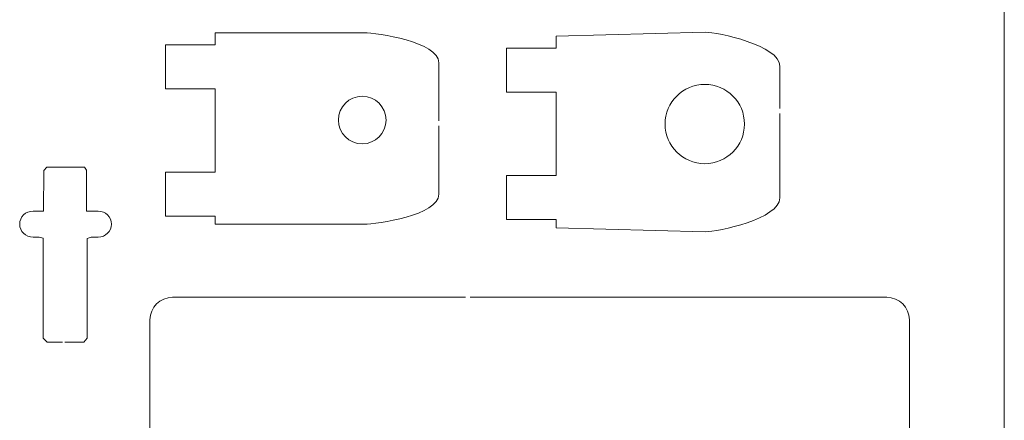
# Model space of a CAD drawing. Header units: centimetres. Extents: x -22.7 to 22.7, y -18.1 to 18.1.
# Tile 7 of 11: x 6.4 to 22.7, y 0.6 to 7.2. Entities that reach past the tile are written whole.
import ezdxf

# ---------------------------------------------------------------- set-up
doc = ezdxf.new("R2010")
doc.units = ezdxf.units.CM
doc.header["$MEASUREMENT"] = 0
doc.layers.add('layer 1', color=7, linetype='Continuous')

msp = doc.modelspace()

# ---------------------------------------------------------------- linework, layer by layer
at = {"layer": 'layer 1', "color": 250, "lineweight": 9}
for points in [[(22.68802, 17.69444), (22.68802, 17.69444), (22.68802, -17.69443), (22.68802, -17.69443)], [(18.97515, 6.44449), (18.97515, 6.79143), (17.94737, 7.00651), (17.74025, 7.00651)], [(13.33429, 6.50286), (13.33429, 6.84979), (12.3065, 6.99873), (12.09939, 6.99873)], [(13.33429, 5.53913), (13.33429, 5.53913), (13.33429, 6.50286), (13.33429, 6.50286)], [(18.97515, 5.74236), (18.97515, 5.74236), (18.97515, 6.44449), (18.97515, 6.44449)], [(18.97515, 4.26604), (18.97515, 4.26604), (18.97515, 5.65964), (18.97515, 5.65964)], [(13.33429, 4.32441), (13.33429, 4.32441), (13.33429, 5.45918), (13.33429, 5.45918)], [(12.09939, 3.82855), (12.3065, 3.82855), (13.33429, 3.97748), (13.33429, 4.32441)], [(17.74025, 3.70403), (17.94737, 3.70403), (18.97515, 3.91913), (18.97515, 4.26604)], [(8.556, 2.2462), (8.556, 2.45331), (8.72388, 2.6212), (8.931, 2.6212)], [(8.931, 2.6212), (8.931, 2.6212), (13.77847, 2.6212), (13.77847, 2.6212)], [(13.85565, 2.6212), (13.85565, 2.6212), (20.7435, 2.6212), (20.7435, 2.6212)], [(20.7435, 2.6212), (20.95061, 2.6212), (21.1185, 2.45331), (21.1185, 2.2462)], [(8.556, -16.5038), (8.556, -16.5038), (8.556, 2.2462), (8.556, 2.2462)], [(21.1185, 2.2462), (21.1185, 2.2462), (21.1185, -16.5038), (21.1185, -16.5038)]]:
    msp.add_open_spline(points, degree=3, dxfattribs=at)
for points, knots in [([(17.74025, 7.00651), (17.74025, 7.00651), (15.27514, 6.94036), (15.27514, 6.94036), (15.27514, 6.94036), (15.27514, 6.94036), (15.27514, 6.74298), (15.27514, 6.74298), (15.27514, 6.74298), (15.27514, 6.74298), (14.45194, 6.74298), (14.45194, 6.74298), (14.45194, 6.74298), (14.45194, 6.74298), (14.45194, 6.01428), (14.45194, 6.01428), (14.45194, 6.01428), (14.45194, 6.01428), (15.27514, 6.01428), (15.27514, 6.01428), (15.27514, 6.01428), (15.27514, 6.01428), (15.27514, 5.47225), (15.27514, 5.47225), (15.27514, 5.47225), (15.27514, 5.47225), (15.27514, 5.39508), (15.27514, 5.39508), (15.27514, 5.39508), (15.27514, 5.39508), (15.27514, 4.63439), (15.27514, 4.63439), (15.27514, 4.63439), (15.27514, 4.63439), (14.45194, 4.63439), (14.45194, 4.63439), (14.45194, 4.63439), (14.45194, 4.63439), (14.45194, 3.90571), (14.45194, 3.90571), (14.45194, 3.90571), (14.45194, 3.90571), (15.27514, 3.90571), (15.27514, 3.90571), (15.27514, 3.90571), (15.27514, 3.90571), (15.27514, 3.77018), (15.27514, 3.77018), (15.27514, 3.77018), (15.27514, 3.77018), (17.74025, 3.70403), (17.74025, 3.70403)], [0, 0, 0, 0, 0.07142857, 0.07142857, 0.07142857, 0.07142857, 0.14285714, 0.14285714, 0.14285714, 0.14285714, 0.21428571, 0.21428571, 0.21428571, 0.21428571, 0.28571429, 0.28571429, 0.28571429, 0.28571429, 0.35714286, 0.35714286, 0.35714286, 0.35714286, 0.42857143, 0.42857143, 0.42857143, 0.42857143, 0.5, 0.5, 0.5, 0.5, 0.57142857, 0.57142857, 0.57142857, 0.57142857, 0.64285714, 0.64285714, 0.64285714, 0.64285714, 0.71428571, 0.71428571, 0.71428571, 0.71428571, 0.78571429, 0.78571429, 0.78571429, 0.78571429, 0.85714286, 0.85714286, 0.85714286, 0.85714286, 1, 1, 1, 1]), ([(12.09939, 6.99873), (12.09939, 6.99873), (9.63427, 6.99873), (9.63427, 6.99873), (9.63427, 6.99873), (9.63427, 6.99873), (9.63427, 6.80133), (9.63427, 6.80133), (9.63427, 6.80133), (9.63427, 6.80133), (8.81107, 6.80133), (8.81107, 6.80133), (8.81107, 6.80133), (8.81107, 6.80133), (8.81107, 6.07264), (8.81107, 6.07264), (8.81107, 6.07264), (8.81107, 6.07264), (9.63427, 6.07264), (9.63427, 6.07264), (9.63427, 6.07264), (9.63427, 6.07264), (9.63427, 5.24699), (9.63427, 5.24699), (9.63427, 5.24699), (9.63427, 5.24699), (9.63427, 5.29111), (9.63427, 5.29111), (9.63427, 5.29111), (9.63427, 5.29111), (9.63427, 4.69276), (9.63427, 4.69276), (9.63427, 4.69276), (9.63427, 4.69276), (8.81107, 4.69276), (8.81107, 4.69276), (8.81107, 4.69276), (8.81107, 4.69276), (8.81107, 3.96408), (8.81107, 3.96408), (8.81107, 3.96408), (8.81107, 3.96408), (9.63427, 3.96408), (9.63427, 3.96408), (9.63427, 3.96408), (9.63427, 3.96408), (9.63427, 3.82855), (9.63427, 3.82855), (9.63427, 3.82855), (9.63427, 3.82855), (12.09939, 3.82855), (12.09939, 3.82855)], [0, 0, 0, 0, 0.07142857, 0.07142857, 0.07142857, 0.07142857, 0.14285714, 0.14285714, 0.14285714, 0.14285714, 0.21428571, 0.21428571, 0.21428571, 0.21428571, 0.28571429, 0.28571429, 0.28571429, 0.28571429, 0.35714286, 0.35714286, 0.35714286, 0.35714286, 0.42857143, 0.42857143, 0.42857143, 0.42857143, 0.5, 0.5, 0.5, 0.5, 0.57142857, 0.57142857, 0.57142857, 0.57142857, 0.64285714, 0.64285714, 0.64285714, 0.64285714, 0.71428571, 0.71428571, 0.71428571, 0.71428571, 0.78571429, 0.78571429, 0.78571429, 0.78571429, 0.85714286, 0.85714286, 0.85714286, 0.85714286, 1, 1, 1, 1]), ([(18.38994, 5.48757), (18.38994, 5.12513), (18.09613, 4.83132), (17.73369, 4.83132), (17.73369, 4.83132), (17.37125, 4.83132), (17.07744, 5.12513), (17.07744, 5.48757), (17.07744, 5.48757), (17.07744, 5.85001), (17.37125, 6.14382), (17.73369, 6.14382), (17.73369, 6.14382), (18.09613, 6.14382), (18.38994, 5.85001), (18.38994, 5.48757)], [0, 0, 0, 0, 0.2, 0.2, 0.2, 0.2, 0.4, 0.4, 0.4, 0.4, 0.6, 0.6, 0.6, 0.6, 1, 1, 1, 1]), ([(12.46151, 5.55372), (12.46151, 5.33626), (12.28522, 5.15997), (12.06776, 5.15997), (12.06776, 5.15997), (11.8503, 5.15997), (11.67401, 5.33626), (11.67401, 5.55372), (11.67401, 5.55372), (11.67401, 5.77118), (11.8503, 5.94747), (12.06776, 5.94747), (12.06776, 5.94747), (12.28522, 5.94747), (12.46151, 5.77118), (12.46151, 5.55372)], [0, 0, 0, 0, 0.2, 0.2, 0.2, 0.2, 0.4, 0.4, 0.4, 0.4, 0.6, 0.6, 0.6, 0.6, 1, 1, 1, 1]), ([(7.69925, 4.04663), (7.69925, 4.04663), (7.50472, 4.04663), (7.50472, 4.04663), (7.50472, 4.04663), (7.50472, 4.04663), (7.50742, 4.72315), (7.50742, 4.72315), (7.50742, 4.72315), (7.50742, 4.72315), (7.47438, 4.77424), (7.47438, 4.77424), (7.47438, 4.77424), (7.47438, 4.77424), (6.84875, 4.77424), (6.84875, 4.77424), (6.84875, 4.77424), (6.84875, 4.77424), (6.79895, 4.72039), (6.79895, 4.72039), (6.79895, 4.72039), (6.79895, 4.72039), (6.79644, 4.04663), (6.79644, 4.04663), (6.79644, 4.04663), (6.79644, 4.04663), (6.62291, 4.04663), (6.62291, 4.04663)], [0, 0, 0, 0, 0.125, 0.125, 0.125, 0.125, 0.25, 0.25, 0.25, 0.25, 0.375, 0.375, 0.375, 0.375, 0.5, 0.5, 0.5, 0.5, 0.625, 0.625, 0.625, 0.625, 0.75, 0.75, 0.75, 0.75, 1, 1, 1, 1]), ([(6.62291, 4.04663), (6.50079, 4.04663), (6.40177, 3.95039), (6.40177, 3.83166), (6.40177, 3.83166), (6.40177, 3.71294), (6.50079, 3.61669), (6.62291, 3.61669)], [0, 0, 0, 0, 0.33333333, 0.33333333, 0.33333333, 0.33333333, 1, 1, 1, 1]), ([(7.69925, 3.61669), (7.82137, 3.61669), (7.92037, 3.71294), (7.92037, 3.83166), (7.92037, 3.83166), (7.92037, 3.95039), (7.82137, 4.04663), (7.69925, 4.04663)], [0, 0, 0, 0, 0.33333333, 0.33333333, 0.33333333, 0.33333333, 1, 1, 1, 1]), ([(6.62291, 3.61669), (6.62291, 3.61669), (6.72148, 3.61669), (6.72148, 3.61669), (6.72148, 3.61669), (6.72148, 3.61669), (6.78763, 3.59643), (6.78763, 3.59643), (6.78763, 3.59643), (6.78763, 3.59643), (6.78763, 1.94314), (6.78763, 1.94314), (6.78763, 1.94314), (6.78763, 1.94314), (6.85805, 1.87699), (6.85805, 1.87699), (6.85805, 1.87699), (6.85805, 1.87699), (7.11159, 1.87699), (7.11159, 1.87699)], [0, 0, 0, 0, 0.16666667, 0.16666667, 0.16666667, 0.16666667, 0.33333333, 0.33333333, 0.33333333, 0.33333333, 0.5, 0.5, 0.5, 0.5, 0.66666667, 0.66666667, 0.66666667, 0.66666667, 1, 1, 1, 1]), ([(7.15022, 1.87699), (7.15022, 1.87699), (7.46441, 1.87699), (7.46441, 1.87699), (7.46441, 1.87699), (7.46441, 1.87699), (7.51522, 1.94314), (7.51522, 1.94314), (7.51522, 1.94314), (7.51522, 1.94314), (7.51522, 3.5923), (7.51522, 3.5923), (7.51522, 3.5923), (7.51522, 3.5923), (7.58137, 3.61669), (7.58137, 3.61669), (7.58137, 3.61669), (7.58137, 3.61669), (7.69925, 3.61669), (7.69925, 3.61669)], [0, 0, 0, 0, 0.16666667, 0.16666667, 0.16666667, 0.16666667, 0.33333333, 0.33333333, 0.33333333, 0.33333333, 0.5, 0.5, 0.5, 0.5, 0.66666667, 0.66666667, 0.66666667, 0.66666667, 1, 1, 1, 1])]:
    msp.add_open_spline(points, degree=3, knots=knots, dxfattribs=at)

doc.saveas('drawing.dxf')
